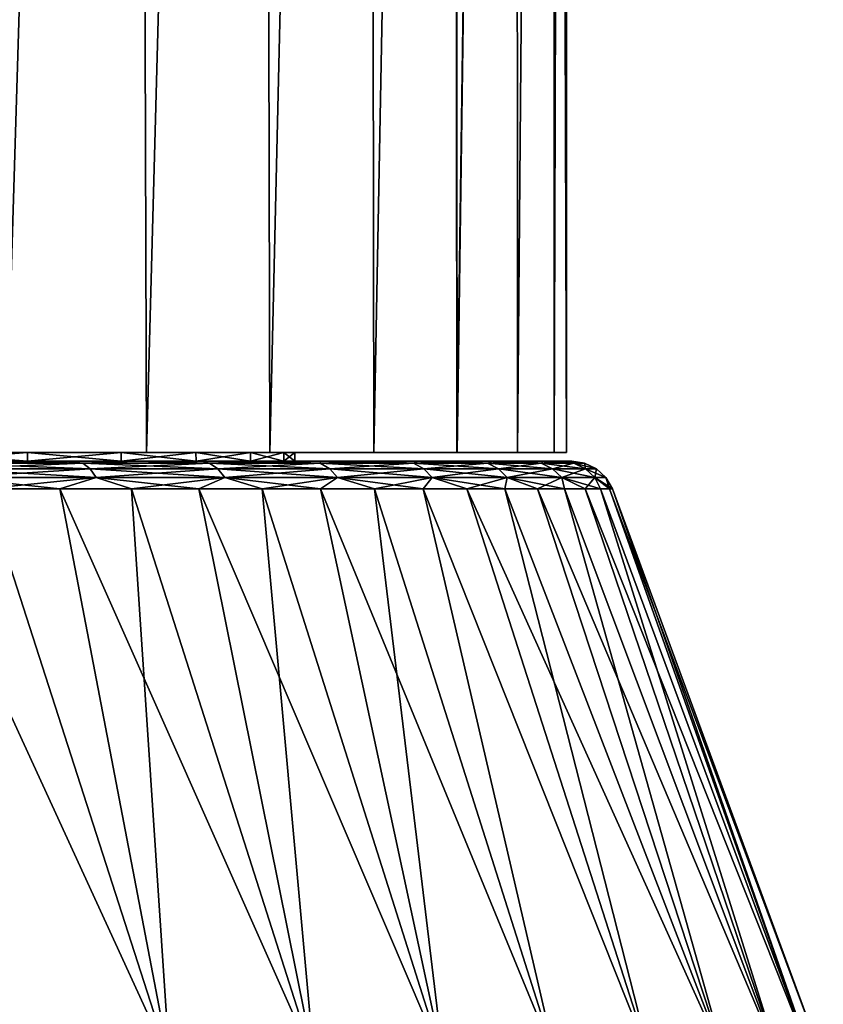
# Model space of a CAD drawing. Header units: metres. Extents: x -109 to 109, y -108 to 40.
# Tile 198 of 216: x 86 to 95, y -66 to -55. Entities that reach past the tile are written whole.
import ezdxf

# ---------------------------------------------------------------- set-up
doc = ezdxf.new("R2010")
doc.units = ezdxf.units.M
doc.layers.add('solid_K_24_42_18_000C86_XXX', color=7, linetype='CONTINUOUS')

msp = doc.modelspace()

# ---------------------------------------------------------------- linework, layer by layer
at = {"layer": 'solid_K_24_42_18_000C86_XXX'}
for points in [[(85.698997, -59.5, 12.599138), (87.147934, -11.5, 11.400905), (85.496017, -11.5, 12.744844)], [(85.699005, -59.5, -12.59913), (85.496017, -11.5, -12.744844), (87.147934, -11.5, -11.400905)], [(85.698997, -59.5, 12.599138), (87.303566, -59.5, 11.253555), (87.147934, -11.5, 11.400905)], [(87.303581, -59.5, -11.253547), (85.699005, -59.5, -12.59913), (87.147934, -11.5, -11.400905)], [(87.303566, -59.5, 11.253555), (88.601036, -11.5, 9.845044), (87.147934, -11.5, 11.400905)], [(87.303581, -59.5, -11.253547), (87.147934, -11.5, -11.400905), (88.601036, -11.5, -9.845044)], [(87.303566, -59.5, 11.253555), (88.712517, -59.5, 9.706355), (88.601036, -11.5, 9.845044)], [(88.712524, -59.5, -9.706347), (87.303581, -59.5, -11.253547), (88.601036, -11.5, -9.845044)], [(88.712517, -59.5, 9.706355), (89.828873, -11.5, 8.10556), (88.601036, -11.5, 9.845044)], [(88.712524, -59.5, -9.706347), (88.601036, -11.5, -9.845044), (89.828873, -11.5, -8.10556)], [(88.712517, -59.5, 9.706355), (89.902534, -59.5, 7.983205), (89.828873, -11.5, 8.10556)], [(89.902542, -59.5, -7.983198), (88.712524, -59.5, -9.706347), (89.828873, -11.5, -8.10556)], [(89.902534, -59.5, 7.983205), (90.808578, -11.5, 6.214841), (89.828873, -11.5, 8.10556)], [(89.902542, -59.5, -7.983198), (89.828873, -11.5, -8.10556), (90.808578, -11.5, -6.214841)], [(89.902534, -59.5, 7.983205), (90.850914, -59.5, 6.116461), (90.808578, -11.5, 6.214841)], [(90.850922, -59.5, -6.116455), (89.902542, -59.5, -7.983198), (90.808578, -11.5, -6.214841)], [(90.850914, -59.5, 6.116461), (91.521431, -11.5, 4.209054), (90.808578, -11.5, 6.214841)], [(90.850922, -59.5, -6.116455), (90.808578, -11.5, -6.214841), (91.521431, -11.5, -4.209054)], [(90.850914, -59.5, 6.116461), (91.540482, -59.5, 4.140395), (91.521431, -11.5, 4.209054)], [(91.540482, -59.5, -4.140391), (90.850922, -59.5, -6.116455), (91.521431, -11.5, -4.209054)], [(91.540482, -59.5, 4.140395), (91.954689, -11.5, 2.124069), (91.521431, -11.5, 4.209054)], [(91.540482, -59.5, -4.140391), (91.521431, -11.5, -4.209054), (91.954689, -11.5, -2.124069)], [(91.540482, -59.5, 4.140395), (91.959518, -59.5, 2.08867), (91.954689, -11.5, 2.124069)], [(91.959518, -59.5, -2.088667), (91.540482, -59.5, -4.140391), (91.954689, -11.5, -2.124069)], [(92.099998, -59.5), (92.099998, -11.5), (91.954689, -11.5, 2.124069)], [(91.959518, -59.5, 2.08867), (92.099998, -59.5), (91.954689, -11.5, 2.124069)], [(91.959518, -59.5, -2.088667), (91.954689, -11.5, -2.124069), (92.099998, -11.5)], [(91.959518, -59.5, -2.088667), (92.099998, -11.5), (92.099998, -59.5)], [(84.6856, -59.5, 9.447019), (85.947021, -59.5, 8.185602), (85.698997, -59.5, 12.599138)], [(85.947021, -59.5, -8.185602), (84.6856, -59.5, -9.447019), (85.699005, -59.5, -12.59913)], [(84.685616, -59.599998, -9.446973), (84.6856, -59.5, -9.447019), (85.947021, -59.5, -8.185602)], [(85.946976, -59.599998, 8.185614), (85.947021, -59.5, 8.185602), (84.6856, -59.5, 9.447019)], [(84.685616, -59.599998, 9.446973), (85.946976, -59.599998, 8.185614), (84.6856, -59.5, 9.447019)], [(85.946976, -59.599998, -8.185614), (84.685616, -59.599998, -9.446973), (85.947021, -59.5, -8.185602)], [(87.015633, -59.5, 6.75793), (87.303566, -59.5, 11.253555), (85.698997, -59.5, 12.599138)], [(85.947021, -59.5, 8.185602), (87.015633, -59.5, 6.75793), (85.698997, -59.5, 12.599138)], [(85.947021, -59.5, -8.185602), (85.699005, -59.5, -12.59913), (87.303581, -59.5, -11.253547)], [(85.946976, -59.599998, -8.185614), (85.947021, -59.5, -8.185602), (87.015633, -59.5, -6.75793)], [(87.015556, -59.599998, -6.758162), (85.946976, -59.599998, -8.185614), (87.015633, -59.5, -6.75793)], [(85.946976, -59.599998, 8.185614), (87.015556, -59.599998, 6.758162), (85.947021, -59.5, 8.185602)], [(87.015633, -59.5, -6.75793), (85.947021, -59.5, -8.185602), (87.303581, -59.5, -11.253547)], [(87.015556, -59.599998, 6.758162), (87.015633, -59.5, 6.75793), (85.947021, -59.5, 8.185602)], [(87.015556, -59.599998, -6.758162), (87.015633, -59.5, -6.75793), (87.870277, -59.5, -5.192972)], [(87.87043, -59.599998, -5.192564), (87.015556, -59.599998, -6.758162), (87.870277, -59.5, -5.192972)], [(87.015556, -59.599998, 6.758162), (87.87043, -59.599998, 5.192564), (87.015633, -59.5, 6.75793)], [(87.015633, -59.5, 6.75793), (87.870277, -59.5, 5.192972), (87.303566, -59.5, 11.253555)], [(87.870277, -59.5, -5.192972), (87.015633, -59.5, -6.75793), (87.303581, -59.5, -11.253547)], [(87.87043, -59.599998, 5.192564), (87.870277, -59.5, 5.192972), (87.015633, -59.5, 6.75793)], [(88.493652, -59.5, 3.521679), (88.712517, -59.5, 9.706355), (87.303566, -59.5, 11.253555)], [(87.870277, -59.5, 5.192972), (88.493652, -59.5, 3.521679), (87.303566, -59.5, 11.253555)], [(87.870277, -59.5, -5.192972), (87.303581, -59.5, -11.253547), (88.712524, -59.5, -9.706347)], [(88.493652, -59.5, -3.521679), (87.870277, -59.5, -5.192972), (88.712524, -59.5, -9.706347)], [(87.87043, -59.599998, -5.192564), (87.870277, -59.5, -5.192972), (88.493652, -59.5, -3.521679)], [(88.493622, -59.599998, 3.521784), (88.493652, -59.5, 3.521679), (87.870277, -59.5, 5.192972)], [(87.87043, -59.599998, 5.192564), (88.493622, -59.599998, 3.521784), (87.870277, -59.5, 5.192972)], [(88.493622, -59.599998, -3.521784), (87.87043, -59.599998, -5.192564), (88.493652, -59.5, -3.521679)], [(88.493622, -59.599998, -3.521784), (88.493652, -59.5, -3.521679), (88.872742, -59.5, -1.778837)], [(88.872749, -59.599998, -1.778888), (88.493622, -59.599998, -3.521784), (88.872742, -59.5, -1.778837)], [(88.493622, -59.599998, 3.521784), (88.872749, -59.599998, 1.778888), (88.493652, -59.5, 3.521679)], [(88.493652, -59.5, 3.521679), (88.872742, -59.5, 1.778837), (88.712517, -59.5, 9.706355)], [(88.872742, -59.5, -1.778837), (88.493652, -59.5, -3.521679), (88.712524, -59.5, -9.706347)], [(88.872749, -59.599998, 1.778888), (88.872742, -59.5, 1.778837), (88.493652, -59.5, 3.521679)], [(89.902542, -59.5, -7.983198), (89.902534, -59.5, 7.983205), (88.712517, -59.5, 9.706355)], [(89, -59.5), (89.902542, -59.5, -7.983198), (88.712517, -59.5, 9.706355)], [(88.872742, -59.5, 1.778837), (89, -59.5), (88.712517, -59.5, 9.706355)], [(88.872742, -59.5, -1.778837), (88.712524, -59.5, -9.706347), (89.902542, -59.5, -7.983198)], [(89, -59.5), (88.872742, -59.5, -1.778837), (89.902542, -59.5, -7.983198)], [(88.872749, -59.599998, -1.778888), (88.872742, -59.5, -1.778837), (89, -59.5)], [(89, -59.599998), (89, -59.5), (88.872742, -59.5, 1.778837)], [(88.872749, -59.599998, 1.778888), (89, -59.599998), (88.872742, -59.5, 1.778837)], [(88.872749, -59.599998, -1.778888), (89, -59.5), (89, -59.599998)], [(90.850922, -59.5, -6.116455), (90.850914, -59.5, 6.116461), (89.902534, -59.5, 7.983205)], [(90.850922, -59.5, -6.116455), (89.902534, -59.5, 7.983205), (89.902542, -59.5, -7.983198)], [(91.540482, -59.5, -4.140391), (91.540482, -59.5, 4.140395), (90.850914, -59.5, 6.116461)], [(91.540482, -59.5, -4.140391), (90.850914, -59.5, 6.116461), (90.850922, -59.5, -6.116455)], [(91.959518, -59.5, -2.088667), (91.959518, -59.5, 2.08867), (91.540482, -59.5, 4.140395)], [(91.959518, -59.5, -2.088667), (91.540482, -59.5, 4.140395), (91.540482, -59.5, -4.140391)], [(91.959518, -59.5, -2.088667), (92.099998, -59.5), (91.959518, -59.5, 2.08867)], [(86.379822, -59.599998, 12.152783), (78.278885, -59.599998, 12.372747), (76.5, -59.599998, 12.5)], [(85.527908, -59.599998, 12.798357), (86.379822, -59.599998, 12.152783), (76.5, -59.599998, 12.5)], [(86.379822, -59.599998, 12.152783), (80.021782, -59.599998, 11.993622), (78.278885, -59.599998, 12.372747)], [(86.37986, -59.599998, -12.152755), (78.278885, -59.599998, -12.372747), (80.021782, -59.599998, -11.993622)], [(86.37986, -59.599998, -12.152755), (85.527946, -59.599998, -12.798329), (78.278885, -59.599998, -12.372747)], [(87.185951, -59.599998, 11.450416), (81.692566, -59.599998, 11.370431), (80.021782, -59.599998, 11.993622)], [(86.379822, -59.599998, 12.152783), (87.185951, -59.599998, 11.450416), (80.021782, -59.599998, 11.993622)], [(87.185982, -59.599998, -11.450386), (80.021782, -59.599998, -11.993622), (81.692566, -59.599998, -11.370431)], [(87.185982, -59.599998, -11.450386), (86.37986, -59.599998, -12.152755), (80.021782, -59.599998, -11.993622)], [(87.942642, -59.599998, 10.694273), (83.258163, -59.599998, 10.51556), (81.692566, -59.599998, 11.370431)], [(87.185951, -59.599998, 11.450416), (87.942642, -59.599998, 10.694273), (81.692566, -59.599998, 11.370431)], [(87.942673, -59.599998, -10.694245), (81.692566, -59.599998, -11.370431), (83.258163, -59.599998, -10.51556)], [(87.942673, -59.599998, -10.694245), (87.185982, -59.599998, -11.450386), (81.692566, -59.599998, -11.370431)], [(88.645767, -59.599998, 9.888443), (84.685616, -59.599998, 9.446973), (83.258163, -59.599998, 10.51556)], [(87.942642, -59.599998, 10.694273), (88.645767, -59.599998, 9.888443), (83.258163, -59.599998, 10.51556)], [(88.64579, -59.599998, -9.888417), (83.258163, -59.599998, -10.51556), (84.685616, -59.599998, -9.446973)], [(88.64579, -59.599998, -9.888417), (87.942673, -59.599998, -10.694245), (83.258163, -59.599998, -10.51556)], [(89.292244, -59.599998, 9.036572), (85.946976, -59.599998, 8.185614), (84.685616, -59.599998, 9.446973)], [(88.645767, -59.599998, 9.888443), (89.292244, -59.599998, 9.036572), (84.685616, -59.599998, 9.446973)], [(89.292259, -59.599998, -9.036549), (84.685616, -59.599998, -9.446973), (85.946976, -59.599998, -8.185614)], [(89.292259, -59.599998, -9.036549), (88.64579, -59.599998, -9.888417), (84.685616, -59.599998, -9.446973)], [(84.970711, -59.62196, -13.3477), (85.527946, -59.599998, -12.798329), (86.37986, -59.599998, -12.152755)], [(86.576828, -59.62196, -12.180788), (84.970711, -59.62196, -13.3477), (86.37986, -59.599998, -12.152755)], [(84.970711, -59.62196, 13.3477), (86.576828, -59.62196, 12.180788), (85.527908, -59.599998, 12.798357)], [(85.042404, -59.685997, -13.460675), (84.970711, -59.62196, -13.3477), (86.576828, -59.62196, -12.180788)], [(86.662117, -59.685997, 12.283887), (86.576828, -59.62196, 12.180788), (84.970711, -59.62196, 13.3477)], [(85.042404, -59.685997, 13.460675), (86.662117, -59.685997, 12.283887), (84.970711, -59.62196, 13.3477)], [(86.662117, -59.685997, -12.283887), (85.042404, -59.685997, -13.460675), (86.576828, -59.62196, -12.180788)], [(85.100876, -59.786476, -13.552815), (85.042404, -59.685997, -13.460675), (86.662117, -59.685997, -12.283887)], [(86.731674, -59.786476, 12.367971), (86.662117, -59.685997, 12.283887), (85.042404, -59.685997, 13.460675)], [(85.100876, -59.786476, 13.552815), (86.731674, -59.786476, 12.367971), (85.042404, -59.685997, 13.460675)], [(86.731674, -59.786476, -12.367971), (85.100876, -59.786476, -13.552815), (86.662117, -59.685997, -12.283887)], [(86.576828, -59.62196, 12.180788), (86.379822, -59.599998, 12.152783), (85.527908, -59.599998, 12.798357)], [(90.404076, -59.599998, 7.209586), (87.015556, -59.599998, 6.758162), (85.946976, -59.599998, 8.185614)], [(89.87928, -59.599998, 8.142267), (90.404076, -59.599998, 7.209586), (85.946976, -59.599998, 8.185614)], [(89.292244, -59.599998, 9.036572), (89.87928, -59.599998, 8.142267), (85.946976, -59.599998, 8.185614)], [(89.879295, -59.599998, -8.142246), (85.946976, -59.599998, -8.185614), (87.015556, -59.599998, -6.758162)], [(89.879295, -59.599998, -8.142246), (89.292259, -59.599998, -9.036549), (85.946976, -59.599998, -8.185614)], [(86.576828, -59.62196, 12.180788), (87.185951, -59.599998, 11.450416), (86.379822, -59.599998, 12.152783)], [(86.576828, -59.62196, -12.180788), (86.37986, -59.599998, -12.152755), (87.185982, -59.599998, -11.450386)], [(88.024025, -59.62196, -10.821778), (86.576828, -59.62196, -12.180788), (87.185982, -59.599998, -11.450386)], [(86.576828, -59.62196, 12.180788), (88.024025, -59.62196, 10.821778), (87.185951, -59.599998, 11.450416)], [(86.662117, -59.685997, -12.283887), (86.576828, -59.62196, -12.180788), (88.024025, -59.62196, -10.821778)], [(88.121567, -59.685997, 10.913374), (88.024025, -59.62196, 10.821778), (86.576828, -59.62196, 12.180788)], [(86.662117, -59.685997, 12.283887), (88.121567, -59.685997, 10.913374), (86.576828, -59.62196, 12.180788)], [(88.121567, -59.685997, -10.913374), (86.662117, -59.685997, -12.283887), (88.024025, -59.62196, -10.821778)], [(86.731674, -59.786476, -12.367971), (86.662117, -59.685997, -12.283887), (88.121567, -59.685997, -10.913374)], [(88.201111, -59.786476, 10.988077), (88.121567, -59.685997, 10.913374), (86.662117, -59.685997, 12.283887)], [(86.731674, -59.786476, 12.367971), (88.201111, -59.786476, 10.988077), (86.662117, -59.685997, 12.283887)], [(88.201111, -59.786476, -10.988077), (86.731674, -59.786476, -12.367971), (88.121567, -59.685997, -10.913374)], [(91.256516, -59.599998, 5.248456), (87.87043, -59.599998, 5.192564), (87.015556, -59.599998, 6.758162)], [(90.8638, -59.599998, 6.243571), (91.256516, -59.599998, 5.248456), (87.015556, -59.599998, 6.758162)], [(90.404076, -59.599998, 7.209586), (90.8638, -59.599998, 6.243571), (87.015556, -59.599998, 6.758162)], [(90.863808, -59.599998, -6.243555), (87.015556, -59.599998, -6.758162), (87.87043, -59.599998, -5.192564)], [(90.404091, -59.599998, -7.209568), (89.879295, -59.599998, -8.142246), (87.015556, -59.599998, -6.758162)], [(90.863808, -59.599998, -6.243555), (90.404091, -59.599998, -7.209568), (87.015556, -59.599998, -6.758162)], [(88.024025, -59.62196, 10.821778), (87.942642, -59.599998, 10.694273), (87.185951, -59.599998, 11.450416)], [(88.024025, -59.62196, -10.821778), (87.185982, -59.599998, -11.450386), (87.942673, -59.599998, -10.694245)], [(91.580513, -59.599998, 4.228464), (88.493622, -59.599998, 3.521784), (87.87043, -59.599998, 5.192564)], [(91.256516, -59.599998, 5.248456), (91.580513, -59.599998, 4.228464), (87.87043, -59.599998, 5.192564)], [(91.580513, -59.599998, -4.228453), (87.87043, -59.599998, -5.192564), (88.493622, -59.599998, -3.521784)], [(91.256523, -59.599998, -5.248443), (90.863808, -59.599998, -6.243555), (87.87043, -59.599998, -5.192564)], [(91.580513, -59.599998, -4.228453), (91.256523, -59.599998, -5.248443), (87.87043, -59.599998, -5.192564)], [(89.289482, -59.62196, 9.292102), (88.645767, -59.599998, 9.888443), (87.942642, -59.599998, 10.694273)], [(88.024025, -59.62196, 10.821778), (89.289482, -59.62196, 9.292102), (87.942642, -59.599998, 10.694273)], [(88.024025, -59.62196, -10.821778), (87.942673, -59.599998, -10.694245), (88.64579, -59.599998, -9.888417)], [(89.289482, -59.62196, -9.292102), (88.024025, -59.62196, -10.821778), (88.64579, -59.599998, -9.888417)], [(88.121567, -59.685997, -10.913374), (88.024025, -59.62196, -10.821778), (89.289482, -59.62196, -9.292102)], [(89.397736, -59.685997, 9.37075), (89.289482, -59.62196, 9.292102), (88.024025, -59.62196, 10.821778)], [(88.121567, -59.685997, 10.913374), (89.397736, -59.685997, 9.37075), (88.024025, -59.62196, 10.821778)], [(89.397736, -59.685997, -9.37075), (88.121567, -59.685997, -10.913374), (89.289482, -59.62196, -9.292102)], [(88.201111, -59.786476, -10.988077), (88.121567, -59.685997, -10.913374), (89.397736, -59.685997, -9.37075)], [(89.486015, -59.786476, 9.434895), (89.397736, -59.685997, 9.37075), (88.121567, -59.685997, 10.913374)], [(88.201111, -59.786476, 10.988077), (89.486015, -59.786476, 9.434895), (88.121567, -59.685997, 10.913374)], [(89.486015, -59.786476, -9.434895), (88.201111, -59.786476, -10.988077), (89.397736, -59.685997, -9.37075)], [(92.016029, -59.599998, 2.133962), (88.872749, -59.599998, 1.778888), (88.493622, -59.599998, 3.521784)], [(91.834114, -59.599998, 3.188466), (92.016029, -59.599998, 2.133962), (88.493622, -59.599998, 3.521784)], [(91.580513, -59.599998, 4.228464), (91.834114, -59.599998, 3.188466), (88.493622, -59.599998, 3.521784)], [(91.834114, -59.599998, -3.188457), (88.493622, -59.599998, -3.521784), (88.872749, -59.599998, -1.778888)], [(91.834114, -59.599998, -3.188457), (91.580513, -59.599998, -4.228453), (88.493622, -59.599998, -3.521784)], [(89.289482, -59.62196, 9.292102), (89.292244, -59.599998, 9.036572), (88.645767, -59.599998, 9.888443)], [(89.289482, -59.62196, -9.292102), (88.64579, -59.599998, -9.888417), (89.292259, -59.599998, -9.036549)], [(92.162109, -59.599998), (89, -59.599998), (88.872749, -59.599998, 1.778888)], [(92.125519, -59.599998, -1.069903), (88.872749, -59.599998, -1.778888), (89, -59.599998)], [(92.125519, -59.599998, 1.069908), (92.162109, -59.599998), (88.872749, -59.599998, 1.778888)], [(92.016029, -59.599998, 2.133962), (92.125519, -59.599998, 1.069908), (88.872749, -59.599998, 1.778888)], [(92.016029, -59.599998, -2.133954), (91.834114, -59.599998, -3.188457), (88.872749, -59.599998, -1.778888)], [(92.125519, -59.599998, -1.069903), (92.016029, -59.599998, -2.133954), (88.872749, -59.599998, -1.778888)], [(92.162109, -59.599998), (92.125519, -59.599998, -1.069903), (89, -59.599998)], [(89.289482, -59.62196, -9.292102), (89.292259, -59.599998, -9.036549), (89.879295, -59.599998, -8.142246)], [(90.353241, -59.62196, -7.615884), (89.289482, -59.62196, -9.292102), (89.879295, -59.599998, -8.142246)], [(89.289482, -59.62196, 9.292102), (90.353241, -59.62196, 7.615884), (89.292244, -59.599998, 9.036572)], [(89.397736, -59.685997, -9.37075), (89.289482, -59.62196, -9.292102), (90.353241, -59.62196, -7.615884)], [(90.470497, -59.685997, 7.680345), (90.353241, -59.62196, 7.615884), (89.289482, -59.62196, 9.292102)], [(89.397736, -59.685997, 9.37075), (90.470497, -59.685997, 7.680345), (89.289482, -59.62196, 9.292102)], [(90.353241, -59.62196, 7.615884), (89.87928, -59.599998, 8.142267), (89.292244, -59.599998, 9.036572)], [(90.470497, -59.685997, -7.680345), (89.397736, -59.685997, -9.37075), (90.353241, -59.62196, -7.615884)], [(89.486015, -59.786476, -9.434895), (89.397736, -59.685997, -9.37075), (90.470497, -59.685997, -7.680345)], [(90.566124, -59.786476, 7.732918), (90.470497, -59.685997, 7.680345), (89.397736, -59.685997, 9.37075)], [(89.486015, -59.786476, 9.434895), (90.566124, -59.786476, 7.732918), (89.397736, -59.685997, 9.37075)], [(90.566124, -59.786476, -7.732918), (89.486015, -59.786476, -9.434895), (90.470497, -59.685997, -7.680345)], [(90.353241, -59.62196, 7.615884), (90.404076, -59.599998, 7.209586), (89.87928, -59.599998, 8.142267)], [(90.353241, -59.62196, -7.615884), (89.879295, -59.599998, -8.142246), (90.404091, -59.599998, -7.209568)], [(90.353241, -59.62196, -7.615884), (90.404091, -59.599998, -7.209568), (90.863808, -59.599998, -6.243555)], [(91.198524, -59.62196, -5.819559), (90.353241, -59.62196, -7.615884), (90.863808, -59.599998, -6.243555)], [(90.353241, -59.62196, 7.615884), (91.198524, -59.62196, 5.819559), (90.404076, -59.599998, 7.209586)], [(90.470497, -59.685997, -7.680345), (90.353241, -59.62196, -7.615884), (91.198524, -59.62196, -5.819559)], [(91.322937, -59.685997, 5.868816), (91.198524, -59.62196, 5.819559), (90.353241, -59.62196, 7.615884)], [(90.470497, -59.685997, 7.680345), (91.322937, -59.685997, 5.868816), (90.353241, -59.62196, 7.615884)], [(91.198524, -59.62196, 5.819559), (90.8638, -59.599998, 6.243571), (90.404076, -59.599998, 7.209586)], [(91.322937, -59.685997, -5.868816), (90.470497, -59.685997, -7.680345), (91.198524, -59.62196, -5.819559)], [(90.566124, -59.786476, -7.732918), (90.470497, -59.685997, -7.680345), (91.322937, -59.685997, -5.868816)], [(91.4244, -59.786476, 5.908988), (91.322937, -59.685997, 5.868816), (90.470497, -59.685997, 7.680345)], [(90.566124, -59.786476, 7.732918), (91.4244, -59.786476, 5.908988), (90.470497, -59.685997, 7.680345)], [(91.4244, -59.786476, -5.908988), (90.566124, -59.786476, -7.732918), (91.322937, -59.685997, -5.868816)], [(91.198524, -59.62196, 5.819559), (91.256516, -59.599998, 5.248456), (90.8638, -59.599998, 6.243571)], [(91.198524, -59.62196, -5.819559), (90.863808, -59.599998, -6.243555), (91.256523, -59.599998, -5.248443)], [(91.198524, -59.62196, -5.819559), (91.256523, -59.599998, -5.248443), (91.580513, -59.599998, -4.228453)], [(91.812012, -59.62196, -3.931456), (91.198524, -59.62196, -5.819559), (91.580513, -59.599998, -4.228453)], [(91.198524, -59.62196, 5.819559), (91.812012, -59.62196, 3.931456), (91.256516, -59.599998, 5.248456)], [(91.322937, -59.685997, -5.868816), (91.198524, -59.62196, -5.819559), (91.812012, -59.62196, -3.931456)], [(91.941612, -59.685997, 3.964732), (91.812012, -59.62196, 3.931456), (91.198524, -59.62196, 5.819559)], [(91.322937, -59.685997, 5.868816), (91.941612, -59.685997, 3.964732), (91.198524, -59.62196, 5.819559)], [(91.812012, -59.62196, 3.931456), (91.580513, -59.599998, 4.228464), (91.256516, -59.599998, 5.248456)], [(91.941612, -59.685997, -3.964732), (91.322937, -59.685997, -5.868816), (91.812012, -59.62196, -3.931456)], [(91.4244, -59.786476, -5.908988), (91.322937, -59.685997, -5.868816), (91.941612, -59.685997, -3.964732)], [(92.04731, -59.786476, 3.991871), (91.941612, -59.685997, 3.964732), (91.322937, -59.685997, 5.868816)], [(91.4244, -59.786476, 5.908988), (92.04731, -59.786476, 3.991871), (91.322937, -59.685997, 5.868816)], [(92.04731, -59.786476, -3.991871), (91.4244, -59.786476, -5.908988), (91.941612, -59.685997, -3.964732)], [(91.812012, -59.62196, -3.931456), (91.580513, -59.599998, -4.228453), (91.834114, -59.599998, -3.188457)], [(91.812012, -59.62196, 3.931456), (91.834114, -59.599998, 3.188466), (91.580513, -59.599998, 4.228464)], [(91.812012, -59.62196, -3.931456), (91.834114, -59.599998, -3.188457), (92.016029, -59.599998, -2.133954)], [(92.184013, -59.62196, -1.981351), (91.812012, -59.62196, -3.931456), (92.016029, -59.599998, -2.133954)], [(91.812012, -59.62196, 3.931456), (92.184013, -59.62196, 1.981351), (91.834114, -59.599998, 3.188466)], [(91.941612, -59.685997, -3.964732), (91.812012, -59.62196, -3.931456), (92.184013, -59.62196, -1.981351)], [(92.316765, -59.685997, 1.998122), (92.184013, -59.62196, 1.981351), (91.812012, -59.62196, 3.931456)], [(91.941612, -59.685997, 3.964732), (92.316765, -59.685997, 1.998122), (91.812012, -59.62196, 3.931456)], [(92.184013, -59.62196, 1.981351), (92.016029, -59.599998, 2.133962), (91.834114, -59.599998, 3.188466)], [(92.316765, -59.685997, -1.998122), (91.941612, -59.685997, -3.964732), (92.184013, -59.62196, -1.981351)], [(92.04731, -59.786476, -3.991871), (91.941612, -59.685997, -3.964732), (92.316765, -59.685997, -1.998122)], [(92.425034, -59.786476, 2.011799), (92.316765, -59.685997, 1.998122), (91.941612, -59.685997, 3.964732)], [(92.04731, -59.786476, 3.991871), (92.425034, -59.786476, 2.011799), (91.941612, -59.685997, 3.964732)], [(92.184013, -59.62196, -1.981351), (92.016029, -59.599998, -2.133954), (92.125519, -59.599998, -1.069903)], [(92.184013, -59.62196, 1.981351), (92.125519, -59.599998, 1.069908), (92.016029, -59.599998, 2.133962)], [(92.425034, -59.786476, -2.011799), (92.04731, -59.786476, -3.991871), (92.316765, -59.685997, -1.998122)], [(92.184013, -59.62196, -1.981351), (92.125519, -59.599998, -1.069903), (92.162109, -59.599998)], [(92.30867, -59.62196), (92.162109, -59.599998), (92.125519, -59.599998, 1.069908)], [(92.184013, -59.62196, 1.981351), (92.30867, -59.62196), (92.125519, -59.599998, 1.069908)], [(92.30867, -59.62196), (92.184013, -59.62196, -1.981351), (92.162109, -59.599998)], [(92.316765, -59.685997, -1.998122), (92.184013, -59.62196, -1.981351), (92.30867, -59.62196)], [(92.184013, -59.62196, 1.981351), (92.442474, -59.685997), (92.30867, -59.62196)], [(92.316765, -59.685997, 1.998122), (92.442474, -59.685997), (92.184013, -59.62196, 1.981351)], [(92.442474, -59.685997), (92.316765, -59.685997, -1.998122), (92.30867, -59.62196)], [(92.425034, -59.786476, -2.011799), (92.316765, -59.685997, -1.998122), (92.442474, -59.685997)], [(92.316765, -59.685997, 1.998122), (92.551605, -59.786476), (92.442474, -59.685997)], [(92.425034, -59.786476, 2.011799), (92.551605, -59.786476), (92.316765, -59.685997, 1.998122)], [(92.551605, -59.786476), (92.425034, -59.786476, -2.011799), (92.442474, -59.685997)], [(86.731674, -59.786476, -12.367971), (85.459297, -59.914131, -13.408504), (85.100876, -59.786476, -13.552815)], [(85.100876, -59.786476, 13.552815), (85.459297, -59.914131, 13.408504), (86.317078, -59.914131, 12.793825)], [(85.100876, -59.786476, 13.552815), (86.317078, -59.914131, 12.793825), (86.731674, -59.786476, 12.367971)], [(86.731674, -59.786476, -12.367971), (86.317078, -59.914131, -12.793825), (85.459297, -59.914131, -13.408504)], [(86.731674, -59.786476, -12.367971), (87.13282, -59.914131, -12.124363), (86.317078, -59.914131, -12.793825)], [(86.731674, -59.786476, 12.367971), (86.317078, -59.914131, 12.793825), (87.132813, -59.914131, 12.124364)], [(88.201111, -59.786476, -10.988077), (87.13282, -59.914131, -12.124363), (86.731674, -59.786476, -12.367971)], [(86.731674, -59.786476, 12.367971), (87.132813, -59.914131, 12.124364), (87.903023, -59.914131, 11.402987)], [(86.731674, -59.786476, 12.367971), (87.903023, -59.914131, 11.402987), (88.201111, -59.786476, 10.988077)], [(88.201111, -59.786476, -10.988077), (87.903023, -59.914131, -11.402986), (87.13282, -59.914131, -12.124363)], [(88.201111, -59.786476, -10.988077), (88.624397, -59.914131, -10.63278), (87.903023, -59.914131, -11.402986)], [(88.201111, -59.786476, 10.988077), (87.903023, -59.914131, 11.402987), (88.624397, -59.914131, 10.632781)], [(89.486015, -59.786476, -9.434895), (88.624397, -59.914131, -10.63278), (88.201111, -59.786476, -10.988077)], [(88.201111, -59.786476, 10.988077), (88.624397, -59.914131, 10.632781), (89.293854, -59.914131, 9.817044)], [(88.201111, -59.786476, 10.988077), (89.293854, -59.914131, 9.817044), (89.486015, -59.786476, 9.434895)], [(89.486015, -59.786476, -9.434895), (89.293854, -59.914131, -9.817043), (88.624397, -59.914131, -10.63278)], [(89.486015, -59.786476, -9.434895), (89.908524, -59.914131, -8.959269), (89.293854, -59.914131, -9.817043)], [(89.486015, -59.786476, 9.434895), (89.293854, -59.914131, 9.817044), (89.908524, -59.914131, 8.959269)], [(90.566124, -59.786476, -7.732918), (89.908524, -59.914131, -8.959269), (89.486015, -59.786476, -9.434895)], [(89.486015, -59.786476, 9.434895), (89.908524, -59.914131, 8.959269), (90.465775, -59.914131, 8.063128)], [(89.486015, -59.786476, 9.434895), (90.465775, -59.914131, 8.063128), (90.566124, -59.786476, 7.732918)], [(90.566124, -59.786476, -7.732918), (90.465775, -59.914131, -8.063128), (89.908524, -59.914131, -8.959269)], [(90.566124, -59.786476, -7.732918), (90.963226, -59.914131, -7.132461), (90.465775, -59.914131, -8.063128)], [(90.566124, -59.786476, 7.732918), (90.465775, -59.914131, 8.063128), (90.963226, -59.914131, 7.132461)], [(91.4244, -59.786476, -5.908988), (90.963226, -59.914131, -7.132461), (90.566124, -59.786476, -7.732918)], [(90.566124, -59.786476, 7.732918), (90.963226, -59.914131, 7.132461), (91.398743, -59.914131, 6.171251)], [(90.566124, -59.786476, 7.732918), (91.398743, -59.914131, 6.171251), (91.4244, -59.786476, 5.908988)], [(91.4244, -59.786476, -5.908988), (91.398743, -59.914131, -6.171251), (90.963226, -59.914131, -7.132461)], [(91.4244, -59.786476, -5.908988), (91.770462, -59.914131, -5.183615), (91.398743, -59.914131, -6.171251)], [(91.4244, -59.786476, 5.908988), (91.398743, -59.914131, 6.171251), (91.770462, -59.914131, 5.183615)], [(92.04731, -59.786476, -3.991871), (91.770462, -59.914131, -5.183615), (91.4244, -59.786476, -5.908988)], [(91.4244, -59.786476, 5.908988), (91.770462, -59.914131, 5.183615), (92.076797, -59.914131, 4.173782)], [(91.4244, -59.786476, 5.908988), (92.076797, -59.914131, 4.173782), (92.04731, -59.786476, 3.991871)], [(92.04731, -59.786476, -3.991871), (92.076797, -59.914131, -4.173782), (91.770462, -59.914131, -5.183615)], [(92.04731, -59.786476, -3.991871), (92.316422, -59.914131, -3.146076), (92.076797, -59.914131, -4.173782)], [(92.425034, -59.786476, -2.011799), (92.316422, -59.914131, -3.146076), (92.04731, -59.786476, -3.991871)], [(92.04731, -59.786476, 3.991871), (92.076797, -59.914131, 4.173782), (92.316422, -59.914131, 3.146076)], [(92.04731, -59.786476, 3.991871), (92.316422, -59.914131, 3.146076), (92.488319, -59.914131, 2.104898)], [(92.04731, -59.786476, 3.991871), (92.488319, -59.914131, 2.104898), (92.425034, -59.786476, 2.011799)], [(92.425034, -59.786476, -2.011799), (92.488319, -59.914131, -2.104898), (92.316422, -59.914131, -3.146076)], [(92.425034, -59.786476, 2.011799), (92.591751, -59.914131, 1.054707), (92.626282, -59.914131)], [(92.425034, -59.786476, 2.011799), (92.626282, -59.914131), (92.551605, -59.786476)], [(92.425034, -59.786476, -2.011799), (92.591751, -59.914131, -1.054707), (92.488319, -59.914131, -2.104898)], [(92.551605, -59.786476), (92.591751, -59.914131, -1.054707), (92.425034, -59.786476, -2.011799)], [(92.425034, -59.786476, 2.011799), (92.488319, -59.914131, 2.104898), (92.591751, -59.914131, 1.054707)], [(92.551605, -59.786476), (92.626282, -59.914131), (92.591751, -59.914131, -1.054707)], [(87.567764, -66.448959, 14.866587), (85.459297, -59.914131, 13.408504), (84.563148, -59.914131, 13.965764)], [(85.767021, -66.448959, 16.050953), (87.567764, -66.448959, 14.866587), (84.563148, -59.914131, 13.965764)], [(87.567764, -66.448959, -14.866587), (85.459297, -59.914131, -13.408504), (86.317078, -59.914131, -12.793825)], [(87.567764, -66.448959, -14.866587), (85.767021, -66.448959, -16.050953), (85.459297, -59.914131, -13.408504)], [(87.567764, -66.448959, 14.866587), (86.317078, -59.914131, 12.793825), (85.459297, -59.914131, 13.408504)], [(87.567764, -66.448959, -14.866587), (86.317078, -59.914131, -12.793825), (87.13282, -59.914131, -12.124363)], [(89.218834, -66.448959, 13.481174), (87.132813, -59.914131, 12.124364), (86.317078, -59.914131, 12.793825)], [(87.567764, -66.448959, 14.866587), (89.218834, -66.448959, 13.481174), (86.317078, -59.914131, 12.793825)], [(89.218834, -66.448959, 13.481174), (87.903023, -59.914131, 11.402987), (87.132813, -59.914131, 12.124364)], [(89.218834, -66.448959, -13.481174), (87.13282, -59.914131, -12.124363), (87.903023, -59.914131, -11.402986)], [(89.218834, -66.448959, -13.481174), (87.567764, -66.448959, -14.866587), (87.13282, -59.914131, -12.124363)], [(89.218834, -66.448959, -13.481174), (87.903023, -59.914131, -11.402986), (88.624397, -59.914131, -10.63278)], [(90.697899, -66.448959, 11.913454), (88.624397, -59.914131, 10.632781), (87.903023, -59.914131, 11.402987)], [(89.218834, -66.448959, 13.481174), (90.697899, -66.448959, 11.913454), (87.903023, -59.914131, 11.402987)], [(90.697899, -66.448959, -11.913454), (88.624397, -59.914131, -10.63278), (89.293854, -59.914131, -9.817043)], [(90.697899, -66.448959, -11.913454), (89.218834, -66.448959, -13.481174), (88.624397, -59.914131, -10.63278)], [(90.697899, -66.448959, 11.913454), (89.293854, -59.914131, 9.817044), (88.624397, -59.914131, 10.632781)], [(90.697899, -66.448959, -11.913454), (89.293854, -59.914131, -9.817043), (89.908524, -59.914131, -8.959269)], [(91.98497, -66.448959, 10.184624), (89.908524, -59.914131, 8.959269), (89.293854, -59.914131, 9.817044)], [(90.697899, -66.448959, 11.913454), (91.98497, -66.448959, 10.184624), (89.293854, -59.914131, 9.817044)], [(91.98497, -66.448959, -10.184624), (89.908524, -59.914131, -8.959269), (90.465775, -59.914131, -8.063128)], [(91.98497, -66.448959, -10.184624), (90.697899, -66.448959, -11.913454), (89.908524, -59.914131, -8.959269)], [(91.98497, -66.448959, 10.184624), (90.465775, -59.914131, 8.063128), (89.908524, -59.914131, 8.959269)], [(93.06263, -66.448959, -8.318064), (90.465775, -59.914131, -8.063128), (90.963226, -59.914131, -7.132461)], [(93.06263, -66.448959, -8.318064), (91.98497, -66.448959, -10.184624), (90.465775, -59.914131, -8.063128)], [(93.06263, -66.448959, 8.318064), (90.963226, -59.914131, 7.132461), (90.465775, -59.914131, 8.063128)], [(91.98497, -66.448959, 10.184624), (93.06263, -66.448959, 8.318064), (90.465775, -59.914131, 8.063128)], [(93.06263, -66.448959, -8.318064), (90.963226, -59.914131, -7.132461), (91.398743, -59.914131, -6.171251)], [(93.916306, -66.448959, 6.339016), (91.398743, -59.914131, 6.171251), (90.963226, -59.914131, 7.132461)], [(93.06263, -66.448959, 8.318064), (93.916306, -66.448959, 6.339016), (90.963226, -59.914131, 7.132461)], [(93.916306, -66.448959, -6.339016), (91.398743, -59.914131, -6.171251), (91.770462, -59.914131, -5.183615)], [(93.916306, -66.448959, -6.339016), (93.06263, -66.448959, -8.318064), (91.398743, -59.914131, -6.171251)], [(93.916306, -66.448959, 6.339016), (91.770462, -59.914131, 5.183615), (91.398743, -59.914131, 6.171251)], [(93.916306, -66.448959, -6.339016), (91.770462, -59.914131, -5.183615), (92.076797, -59.914131, -4.173782)], [(94.534454, -66.448959, 4.274245), (92.076797, -59.914131, 4.173782), (91.770462, -59.914131, 5.183615)], [(93.916306, -66.448959, 6.339016), (94.534454, -66.448959, 4.274245), (91.770462, -59.914131, 5.183615)], [(94.534454, -66.448959, -4.274245), (92.076797, -59.914131, -4.173782), (92.316422, -59.914131, -3.146076)], [(94.534454, -66.448959, -4.274245), (93.916306, -66.448959, -6.339016), (92.076797, -59.914131, -4.173782)], [(94.534454, -66.448959, 4.274245), (92.316422, -59.914131, 3.146076), (92.076797, -59.914131, 4.173782)], [(94.534454, -66.448959, -4.274245), (92.316422, -59.914131, -3.146076), (92.488319, -59.914131, -2.104898)], [(94.908722, -66.448959, 2.151671), (92.488319, -59.914131, 2.104898), (92.316422, -59.914131, 3.146076)], [(94.534454, -66.448959, 4.274245), (94.908722, -66.448959, 2.151671), (92.316422, -59.914131, 3.146076)], [(94.908722, -66.448959, -2.151671), (92.488319, -59.914131, -2.104898), (92.591751, -59.914131, -1.054707)], [(94.908722, -66.448959, -2.151671), (94.534454, -66.448959, -4.274245), (92.488319, -59.914131, -2.104898)], [(94.908722, -66.448959, 2.151671), (92.591751, -59.914131, 1.054707), (92.488319, -59.914131, 2.104898)], [(94.908722, -66.448959, -2.151671), (92.591751, -59.914131, -1.054707), (92.626282, -59.914131)], [(92.591751, -59.914131, 1.054707), (95.034042, -66.448959), (92.626282, -59.914131)], [(94.908722, -66.448959, 2.151671), (95.034042, -66.448959), (92.591751, -59.914131, 1.054707)], [(95.034042, -66.448959), (94.908722, -66.448959, -2.151671), (92.626282, -59.914131)]]:
    msp.add_3dface(points, dxfattribs=at)

doc.saveas('drawing.dxf')
